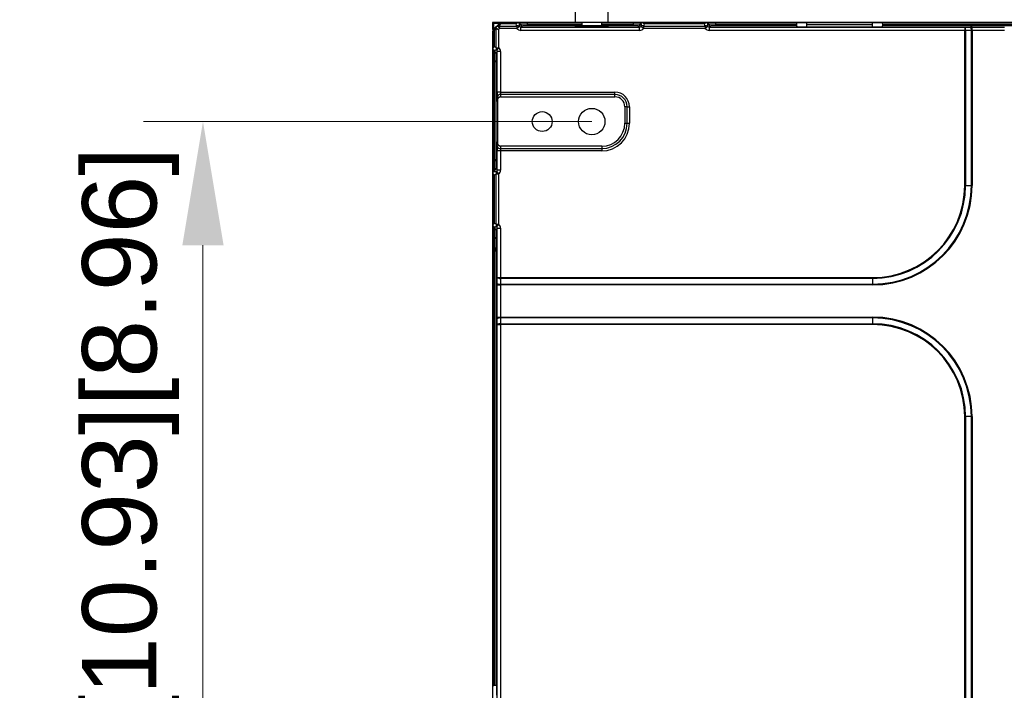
# Model space of a CAD drawing. Header units: millimetres. Extents: x -1086 to 4901, y 927 to 9917.
# Tile 75 of 85: x 2306 to 2604, y 9388 to 9591. Entities that reach past the tile are written whole.
import ezdxf

# ---------------------------------------------------------------- set-up
doc = ezdxf.new("R2010")
doc.units = ezdxf.units.MM
doc.header["$PDSIZE"] = -1
doc.layers.add('7标注层', color=6, linetype='Continuous', lineweight=15)
doc.styles.add('ARIAL', font='arial.ttf')
doc.dimstyles.new(')CCC-35A1', dxfattribs={"dimscale": 20, "dimtxt": 1.5, "dimasz": 2.5, "dimexe": 1.2, "dimexo": 0, "dimgap": 0.5, "dimtad": 1, "dimzin": 12, "dimdsep": 46, "dimtxsty": 'ARIAL', "dimcen": 0.5, "dimclrd": 6, "dimclre": 6, "dimclrt": 6, "dimadec": 3, "dimazin": 3, "dimtfac": 1, "dimtmove": 0, "dimatfit": 3, "dimfxl": 1, "dimlwd": 13, "dimlwe": 13, "dimarcsym": 0})

# ---------------------------------------------------------------- blocks, each defined once
blk = doc.blocks.new('*D79')
at = {"layer": '7标注层', "color": 6, "lineweight": 13}
for p, q in [((2479.6, 9559.9), (2343.91, 9559.9)), ((2361.91, 9522.4), (2361.91, 9319.9)), ((2479.55, 9282.4), (2343.91, 9282.4))]:
    blk.add_line(p, q, dxfattribs=at)
at = {"layer": '7标注层', "color": 6}
for points in [[(2368.16, 9522.4), (2355.66, 9522.4), (2361.91, 9559.9)], [(2355.66, 9319.9), (2368.16, 9319.9), (2361.91, 9282.4)]]:
    blk.add_solid(points, dxfattribs=at)
at = {"layer": 'Defpoints', "color": 0}
for p in [(2479.6, 9559.9), (2361.91, 9282.4), (2479.55, 9282.4)]:
    blk.add_point(p, dxfattribs=at)
at = {"layer": '7标注层', "color": 6, "insert": (2339.99, 9421.15), "char_height": 22.5, "attachment_point": 5, "rotation": 90, "style": 'ARIAL'}
blk.add_mtext('277.5 [10.93][8.96]', dxfattribs=at)

msp = doc.modelspace()

# ---------------------------------------------------------------- linework, layer by layer
at = {"color": 7, "linetype": 'Continuous', "lineweight": 25}
for p, q in [((2474.584, 9598.857), (2474.584, 9589.857)), ((2484.584, 9589.857), (2484.584, 9598.857)), ((2449.584, 9589.892), (2449.584, 9587.754)), ((2451.732, 9589.892), (2449.584, 9589.892)), ((2449.978, 9589.857), (2449.901, 9589.857)), ((2451.771, 9589.857), (2449.978, 9589.857)), ((2451.627, 9589.642), (2451.938, 9589.745)), ((2451.645, 9589.453), (2451.938, 9589.745)), ((2452.268, 9589.857), (2451.999, 9589.453)), ((2474.584, 9589.892), (2452.147, 9589.892)), ((2457.31, 9589.857), (2452.268, 9589.857)), ((2457.725, 9589.857), (2457.31, 9589.857)), ((2460.04, 9589.857), (2457.725, 9589.857)), ((2460.04, 9589.857), (2460.04, 9589.392)), ((2474.584, 9589.857), (2460.04, 9589.857)), ((2475.762, 9589.857), (2474.584, 9589.857)), ((2484.584, 9589.857), (2475.762, 9589.857)), ((2476.584, 9589.857), (2476.584, 9588.857)), ((2482.584, 9588.857), (2482.584, 9589.857)), ((2599.584, 9589.892), (2484.584, 9589.892)), ((2492.129, 9589.857), (2484.584, 9589.857)), ((2492.129, 9589.857), (2492.129, 9589.392)), ((2494.444, 9589.857), (2492.129, 9589.857)), ((2494.859, 9589.857), (2494.444, 9589.857)), ((2514.31, 9589.857), (2494.859, 9589.857)), ((2514.725, 9589.857), (2514.31, 9589.857)), ((2517.04, 9589.857), (2514.725, 9589.857)), ((2517.04, 9589.857), (2517.04, 9589.392)), ((2541.698, 9589.857), (2517.04, 9589.857)), ((2541.698, 9589.857), (2544.584, 9589.857)), ((2544.584, 9589.857), (2544.584, 9589.192)), ((2544.584, 9589.857), (2564.584, 9589.857)), ((2564.584, 9589.192), (2564.584, 9589.857)), ((2564.584, 9589.857), (2567.471, 9589.857)), ((2707.129, 9589.857), (2567.471, 9589.857)), ((2599.584, 9589.892), (2599.584, 9589.857)), ((2749.584, 9589.892), (2599.584, 9589.892)), ((2449.584, 9587.319), (2449.584, 9254.931)), ((2449.619, 9589.576), (2449.619, 9589.498)), ((2449.619, 9589.498), (2449.619, 9587.705)), ((2450.024, 9587.478), (2449.619, 9587.208)), ((2449.619, 9587.208), (2449.619, 9581.869)), ((2449.731, 9587.538), (2449.834, 9587.849)), ((2449.731, 9587.538), (2450.024, 9587.831)), ((2449.834, 9587.849), (2451.627, 9589.642)), ((2451.627, 9589.642), (2449.834, 9589.642)), ((2449.834, 9589.642), (2449.834, 9587.849)), ((2450.024, 9587.831), (2450.338, 9588.145)), ((2450.338, 9587.792), (2450.024, 9587.478)), ((2450.024, 9587.478), (2450.024, 9582.529)), ((2450.338, 9588.145), (2451.331, 9589.138)), ((2450.692, 9587.938), (2451.399, 9587.792)), ((2450.692, 9582.265), (2450.692, 9587.938)), ((2450.795, 9588.188), (2451.399, 9587.792)), ((2451.288, 9588.681), (2451.684, 9588.078)), ((2451.331, 9589.138), (2451.645, 9589.453)), ((2451.684, 9588.078), (2451.399, 9587.792)), ((2451.399, 9587.792), (2451.399, 9582.265)), ((2451.538, 9588.785), (2451.684, 9588.078)), ((2451.538, 9588.785), (2456.927, 9588.785)), ((2451.999, 9589.453), (2451.684, 9589.138)), ((2456.927, 9588.078), (2451.684, 9588.078)), ((2456.652, 9589.453), (2451.999, 9589.453)), ((2456.927, 9588.785), (2456.927, 9588.078)), ((2457.709, 9588.7), (2456.927, 9588.078)), ((2457.634, 9589.036), (2458.041, 9589.341)), ((2458.041, 9589.392), (2457.637, 9589.392)), ((2458.041, 9589.341), (2458.041, 9589.392)), ((2460.04, 9589.392), (2458.041, 9589.392)), ((2458.541, 9588.841), (2458.101, 9588.511)), ((2458.101, 9587.512), (2458.101, 9588.511)), ((2458.101, 9588.511), (2494.068, 9588.511)), ((2494.068, 9587.512), (2458.101, 9587.512)), ((2460.04, 9589.392), (2460.04, 9589.379)), ((2460.04, 9589.379), (2460.04, 9588.879)), ((2476.584, 9588.879), (2460.04, 9588.879)), ((2475.584, 9588.857), (2475.584, 9588.678)), ((2476.526, 9588.857), (2475.584, 9588.857)), ((2483.584, 9588.857), (2476.526, 9588.857)), ((2492.129, 9588.879), (2482.584, 9588.879)), ((2483.584, 9588.678), (2483.584, 9588.857)), ((2492.129, 9589.379), (2492.129, 9589.392)), ((2494.128, 9589.392), (2492.129, 9589.392)), ((2492.129, 9589.379), (2492.129, 9588.879)), ((2494.068, 9588.511), (2493.628, 9588.841)), ((2494.068, 9587.512), (2494.068, 9588.511)), ((2494.532, 9589.392), (2494.128, 9589.392)), ((2494.128, 9589.392), (2494.128, 9589.341)), ((2494.128, 9589.341), (2494.535, 9589.036)), ((2495.242, 9588.078), (2494.46, 9588.7)), ((2495.242, 9588.785), (2495.242, 9588.078)), ((2495.242, 9588.785), (2513.927, 9588.785)), ((2513.927, 9588.078), (2495.242, 9588.078)), ((2513.652, 9589.453), (2495.517, 9589.453)), ((2513.927, 9588.785), (2513.927, 9588.078)), ((2514.709, 9588.7), (2513.927, 9588.078)), ((2514.634, 9589.036), (2515.041, 9589.341)), ((2515.041, 9589.392), (2514.637, 9589.392)), ((2515.041, 9589.341), (2515.041, 9589.392)), ((2517.04, 9589.392), (2515.041, 9589.392)), ((2515.541, 9588.841), (2515.101, 9588.511)), ((2515.101, 9588.511), (2592.461, 9588.511)), ((2515.101, 9588.511), (2515.101, 9587.512)), ((2592.461, 9587.512), (2515.101, 9587.512)), ((2517.04, 9589.392), (2517.04, 9589.379)), ((2541.626, 9589.392), (2517.04, 9589.392)), ((2517.04, 9589.379), (2517.04, 9588.879)), ((2517.04, 9589.379), (2541.626, 9589.379)), ((2541.584, 9588.879), (2517.04, 9588.879)), ((2541.584, 9588.879), (2541.584, 9588.695)), ((2541.626, 9589.379), (2541.626, 9589.392)), ((2564.584, 9589.192), (2544.584, 9589.192)), ((2544.584, 9588.617), (2564.584, 9588.617)), ((2567.542, 9589.392), (2567.542, 9589.379)), ((2707.129, 9589.392), (2567.542, 9589.392)), ((2567.542, 9589.379), (2707.129, 9589.379)), ((2567.584, 9588.695), (2567.584, 9588.879)), ((2707.129, 9588.879), (2567.584, 9588.879)), ((2592.461, 9588.511), (2594.222, 9588.523)), ((2592.461, 9588.511), (2592.461, 9587.512)), ((2592.461, 9540.517), (2592.461, 9587.512)), ((2592.704, 9587.512), (2592.461, 9587.512)), ((2594.465, 9587.523), (2592.704, 9587.512)), ((2592.704, 9587.512), (2592.704, 9540.517)), ((2594.465, 9540.517), (2594.465, 9587.523)), ((2594.708, 9587.525), (2594.708, 9588.525)), ((2594.708, 9588.525), (2604.461, 9588.525)), ((2594.708, 9587.525), (2594.708, 9540.517)), ((2604.461, 9587.525), (2594.708, 9587.525)), ((2449.619, 9581.869), (2449.619, 9581.294)), ((2449.619, 9581.294), (2449.619, 9577.983)), ((2450.084, 9581.538), (2450.084, 9580.979)), ((2450.084, 9580.979), (2450.159, 9580.979)), ((2450.084, 9580.979), (2450.084, 9577.983)), ((2450.159, 9580.979), (2450.441, 9581.542)), ((2450.965, 9581.091), (2450.659, 9580.479)), ((2450.692, 9582.265), (2451.399, 9582.265)), ((2451.399, 9582.265), (2450.777, 9581.484)), ((2450.965, 9568.806), (2450.965, 9581.091)), ((2451.964, 9581.091), (2450.965, 9581.091)), ((2451.964, 9581.091), (2451.964, 9568.806)), ((2450.084, 9577.983), (2449.619, 9577.983)), ((2449.619, 9577.983), (2449.619, 9548.301)), ((2450.097, 9577.983), (2450.084, 9577.983)), ((2450.084, 9577.983), (2450.084, 9548.301)), ((2450.597, 9577.983), (2450.097, 9577.983)), ((2450.097, 9548.301), (2450.097, 9577.983)), ((2450.597, 9577.983), (2450.597, 9548.301)), ((2451.964, 9568.806), (2450.965, 9568.806)), ((2451.016, 9566.004), (2450.98, 9567.392)), ((2451.016, 9566.004), (2451.016, 9553.78)), ((2451.964, 9568.806), (2486.584, 9568.806)), ((2451.98, 9568.099), (2451.998, 9567.392)), ((2486.584, 9568.099), (2451.98, 9568.099)), ((2451.998, 9567.392), (2486.584, 9567.392)), ((2486.584, 9568.099), (2486.584, 9568.806)), ((2486.584, 9567.392), (2486.584, 9568.099)), ((2490.292, 9564.392), (2489.584, 9564.392)), ((2489.584, 9564.392), (2489.584, 9559.392)), ((2490.292, 9559.392), (2490.292, 9564.392)), ((2490.292, 9564.392), (2490.999, 9564.392)), ((2490.999, 9564.392), (2490.999, 9559.392)), ((2489.584, 9559.392), (2490.292, 9559.392)), ((2490.292, 9559.392), (2490.999, 9559.392)), ((2450.965, 9545.193), (2450.965, 9550.978)), ((2451.964, 9550.978), (2450.965, 9550.978)), ((2450.98, 9552.392), (2451.016, 9553.78)), ((2482.584, 9550.978), (2451.964, 9550.978)), ((2451.964, 9550.978), (2451.964, 9545.193)), ((2451.998, 9552.392), (2451.98, 9551.685)), ((2451.98, 9551.685), (2482.584, 9551.685)), ((2482.584, 9552.392), (2451.998, 9552.392)), ((2482.584, 9552.392), (2482.584, 9551.685)), ((2482.584, 9551.685), (2482.584, 9550.978)), ((2450.084, 9548.301), (2449.619, 9548.301)), ((2449.619, 9548.301), (2449.619, 9544.989)), ((2450.084, 9548.301), (2450.084, 9545.305)), ((2450.084, 9548.301), (2450.097, 9548.301)), ((2450.597, 9548.301), (2450.097, 9548.301)), ((2450.084, 9545.305), (2450.084, 9544.745)), ((2450.159, 9545.305), (2450.084, 9545.305)), ((2450.441, 9544.742), (2450.159, 9545.305)), ((2450.659, 9545.804), (2450.965, 9545.193)), ((2451.964, 9545.193), (2450.965, 9545.193)), ((2449.619, 9544.989), (2449.619, 9544.414)), ((2449.619, 9544.414), (2449.619, 9528.369)), ((2450.024, 9543.755), (2450.024, 9529.029)), ((2450.692, 9544.019), (2451.399, 9544.019)), ((2450.692, 9528.765), (2450.692, 9544.019)), ((2450.777, 9544.8), (2451.399, 9544.019)), ((2451.399, 9544.019), (2451.399, 9528.765)), ((2592.461, 9540.517), (2592.704, 9540.517)), ((2592.704, 9540.517), (2594.465, 9540.517)), ((2594.708, 9540.517), (2594.465, 9540.517)), ((2449.619, 9528.369), (2449.619, 9527.794)), ((2449.619, 9527.794), (2449.619, 9524.483)), ((2450.084, 9528.038), (2450.084, 9527.479)), ((2450.084, 9527.479), (2450.159, 9527.479)), ((2450.084, 9527.479), (2450.084, 9524.483)), ((2450.159, 9527.479), (2450.441, 9528.042)), ((2450.965, 9527.591), (2450.659, 9526.979)), ((2450.692, 9528.765), (2451.399, 9528.765)), ((2451.399, 9528.765), (2450.777, 9527.984)), ((2450.965, 9527.591), (2451.964, 9527.591)), ((2450.965, 9512.64), (2450.965, 9527.591)), ((2451.964, 9527.591), (2451.964, 9512.64)), ((2450.084, 9524.483), (2449.619, 9524.483)), ((2449.619, 9524.483), (2449.619, 9389.029)), ((2450.097, 9524.483), (2450.084, 9524.483)), ((2450.084, 9524.483), (2450.084, 9389.1)), ((2450.597, 9524.483), (2450.097, 9524.483)), ((2450.097, 9389.1), (2450.097, 9524.483)), ((2450.597, 9524.483), (2450.597, 9389.142)), ((2450.953, 9510.879), (2450.965, 9512.64)), ((2450.965, 9512.64), (2451.964, 9512.64)), ((2451.964, 9512.397), (2451.953, 9510.636)), ((2451.964, 9512.64), (2451.964, 9512.397)), ((2451.964, 9512.64), (2564.584, 9512.64)), ((2564.584, 9512.397), (2451.964, 9512.397)), ((2564.584, 9512.64), (2564.584, 9512.397)), ((2564.584, 9512.397), (2564.584, 9510.636)), ((2450.952, 9510.394), (2451.951, 9510.394)), ((2450.952, 9500.64), (2450.952, 9510.394)), ((2564.584, 9510.394), (2451.951, 9510.394)), ((2451.951, 9510.394), (2451.951, 9500.64)), ((2451.953, 9510.636), (2564.584, 9510.636)), ((2564.584, 9510.394), (2564.584, 9510.636)), ((2450.952, 9500.64), (2451.951, 9500.64)), ((2451.951, 9500.64), (2564.584, 9500.64)), ((2451.953, 9500.397), (2451.964, 9498.636)), ((2564.584, 9500.397), (2451.953, 9500.397)), ((2564.584, 9500.397), (2564.584, 9500.64)), ((2564.584, 9500.397), (2564.584, 9498.636)), ((2450.965, 9498.394), (2450.953, 9500.155)), ((2450.965, 9498.394), (2451.964, 9498.394)), ((2450.965, 9343.89), (2450.965, 9498.394)), ((2451.964, 9498.636), (2451.964, 9498.394)), ((2451.964, 9498.636), (2564.584, 9498.636)), ((2451.964, 9498.394), (2451.964, 9343.89)), ((2564.584, 9498.394), (2451.964, 9498.394)), ((2564.584, 9498.636), (2564.584, 9498.394)), ((2592.461, 9371.767), (2592.461, 9470.517)), ((2592.704, 9470.517), (2592.461, 9470.517)), ((2592.704, 9470.517), (2592.704, 9371.767)), ((2594.465, 9470.517), (2592.704, 9470.517)), ((2594.465, 9371.767), (2594.465, 9470.517)), ((2594.465, 9470.517), (2594.708, 9470.517)), ((2594.708, 9470.517), (2594.708, 9371.767)), ((2449.619, 9386.142), (2449.619, 9389.029)), ((2450.084, 9389.1), (2450.097, 9389.1)), ((2450.598, 9389.142), (2450.781, 9389.142))]:
    msp.add_line(p, q, dxfattribs=at)
at = {"color": 8, "linetype": 'Continuous', "lineweight": 25}
for p, q in [((2476.584, 9589.392), (2460.04, 9589.392)), ((2460.04, 9589.379), (2476.584, 9589.379)), ((2492.129, 9589.392), (2482.584, 9589.392)), ((2482.584, 9589.379), (2492.129, 9589.379)), ((2544.584, 9589.192), (2544.584, 9588.617)), ((2564.584, 9588.617), (2564.584, 9589.192))]:
    msp.add_line(p, q, dxfattribs=at)
at = {"color": 7, "linetype": 'Continuous', "lineweight": 25}
for centre, radius in [((2464.584, 9559.892), 3), ((2479.584, 9559.892), 4)]:
    msp.add_circle(centre, radius, dxfattribs=at)
for centre, radius, start, end in [((2450.084, 9589.392), 0.5, 111.56519, 158.43481), ((2450.235, 9589.529), 0.416, 128.09663, 164.31634), ((2452.028, 9589.529), 0.416, 128.09663, 164.31634), ((2452.292, 9589.392), 0.5, 111.56519, 135), ((2457.541, 9589.392), 0.5, 359.99077, 68.41157), ((2494.628, 9589.392), 0.5, 111.58843, 180.00923), ((2514.541, 9589.392), 0.5, 359.99077, 68.41157), ((2449.947, 9589.241), 0.416, 105.68366, 141.90337), ((2449.947, 9587.448), 0.416, 105.68366, 141.90337), ((2450.084, 9587.185), 0.5, 135, 158.43481), ((2450.278, 9587.654), 0.309, 145.14306, 214.85694), ((2450.592, 9587.969), 0.309, 145.14306, 214.85694), ((2451.404, 9587.789), 0.728, 146.79193, 168.20807), ((2451.687, 9588.072), 0.728, 101.79193, 123.20807), ((2451.508, 9588.884), 0.309, 55.14306, 124.85694), ((2451.822, 9589.199), 0.309, 55.14306, 124.85694), ((2457.254, 9588.151), 0.713, 50.32153, 117.25097), ((2458.541, 9589.341), 0.5, 180.05364, 269.93108), ((2493.628, 9589.341), 0.5, 270.06892, 359.94636), ((2494.915, 9588.151), 0.713, 62.74903, 129.67847), ((2514.254, 9588.151), 0.713, 50.32153, 117.25097), ((2515.541, 9589.341), 0.5, 180.05364, 269.93108), ((2591.426, 9587.731), 1.297, 350.27057, 37.00447), ((2593.187, 9587.742), 1.297, 350.27057, 37.00447), ((2450.084, 9581.479), 0.5, 201.61749, 270.02075), ((2450.159, 9580.478), 0.5, 0.12137, 89.93757), ((2451.341, 9581.941), 0.726, 153.47298, 219.01565), ((2451.871, 9567.192), 0.913, 83.18537, 167.36192), ((2486.584, 9564.392), 4.414, 0, 90), ((2486.584, 9564.392), 3.707, 0, 90), ((2486.584, 9564.392), 3, 0, 90), ((2482.584, 9559.392), 7, 270, 0), ((2482.584, 9559.392), 7.707, 270, 0), ((2482.584, 9559.392), 8.414, 270, 0), ((2451.871, 9552.592), 0.913, 192.63808, 276.81463), ((2450.084, 9544.805), 0.5, 89.97925, 158.38251), ((2450.159, 9545.806), 0.5, 270.06243, 359.87863), ((2451.341, 9544.343), 0.726, 140.98435, 206.52702), ((2564.584, 9540.517), 27.877, 270, 0), ((2564.584, 9540.517), 28.119, 270, 0), ((2564.584, 9540.517), 29.881, 270, 0), ((2564.584, 9540.517), 30.123, 270, 0), ((2450.084, 9527.979), 0.5, 201.61749, 270.02075), ((2450.159, 9526.978), 0.5, 0.12137, 89.93757), ((2451.341, 9528.441), 0.726, 153.47298, 219.01565), ((2451.745, 9513.676), 1.297, 232.99553, 279.72943), ((2451.734, 9511.914), 1.297, 232.99553, 279.72943), ((2451.734, 9499.119), 1.297, 80.27057, 127.00447), ((2564.584, 9470.517), 30.123, 0, 90), ((2564.584, 9470.517), 29.881, 0, 90), ((2451.745, 9497.358), 1.297, 80.27057, 127.00447), ((2564.584, 9470.517), 28.119, 0, 90), ((2564.584, 9470.517), 27.877, 0, 90)]:
    msp.add_arc(centre, radius, start, end, dxfattribs=at)
for centre, major_axis, ratio, start_param, end_param in [((2450.692, 9587.085), (-0.144, 1.17), 0.5085679, 5.8757718, 6.66117), ((2450.338, 9587.085), (0.354, 0.854), 0.4142136, 0, 0.7853982), ((2452.392, 9588.785), (1.17, -0.144), 0.5085679, 2.7636079, 3.5490061), ((2452.392, 9589.138), (0.854, 0.354), 0.4142136, 2.3561945, 3.1415927), ((2458.136, 9589.745), (0.72, 1.379), 0.9561968, 2.2244956, 2.7062617), ((2458.102, 9589.012), (1.201, 0.901), 0.9990488, 3.1701803, 4.0685164), ((2458.136, 9589.037), (0.268, 0.487), 0.8765142, 2.0232521, 2.6947989), ((2458.102, 9589.012), (0.402, 0.301), 0.9952637, 3.1701803, 4.0685164), ((2460.04, 9589.34), (2, 0), 0.0196394, 1.5707963, 3.1066861), ((2460.04, 9588.84), (1.5, 0), 0.0261859, 1.5707963, 3.1066861), ((2479.584, 9588.761), (5.1, 0), 0.0261859, 2.4723854, 6.9523925), ((2479.584, 9588.761), (5.1, 0), 0.0261859, 2.1996713, 2.3402161), ((2479.584, 9588.761), (5.1, 0), 0.0261859, 0.8013766, 0.9419214), ((2492.129, 9589.34), (2, 0), 0.0196394, 0.0349066, 1.5707963), ((2492.129, 9588.84), (1.5, 0), 0.0261859, 0.0349066, 1.5707963), ((2494.067, 9589.012), (0.402, -0.301), 0.9952637, 5.3562616, 6.2545976), ((2494.067, 9589.012), (1.201, -0.901), 0.9990488, 5.3562616, 6.2545976), ((2494.033, 9589.037), (-0.268, 0.487), 0.8765142, 3.5883864, 4.2599332), ((2494.033, 9589.745), (-0.72, 1.379), 0.9561968, 3.5769236, 4.0586897), ((2515.136, 9589.745), (0.72, 1.379), 0.9561968, 2.2244956, 2.7062617), ((2515.102, 9589.012), (1.201, 0.901), 0.9990488, 3.1701803, 4.0685164), ((2515.136, 9589.037), (0.268, 0.487), 0.8765142, 2.0232521, 2.6947989), ((2515.102, 9589.012), (0.402, 0.301), 0.9952637, 3.1701803, 4.0685164), ((2517.04, 9589.34), (2, 0), 0.0196394, 1.5707963, 3.1066861), ((2517.04, 9588.84), (1.5, 0), 0.0261859, 1.5707963, 3.1066861), ((2544.584, 9588.879), (3, 0), 0.0261859, 3.1372298, 3.1415927), ((2544.584, 9588.695), (3, 0), 0.0261859, 3.1415927, 4.712389), ((2564.584, 9588.695), (3, 0), 0.0261859, 4.712389, 6.2831853), ((2564.584, 9588.879), (3, 0), 0.0261859, 0, 0.0043628), ((2594.708, 9588.472), (2, 0), 0.0261859, 1.5707963, 1.815775), ((2594.708, 9587.473), (1, 0), 0.0523718, 1.5707963, 1.815775), ((2449.732, 9581.038), (1.311, 0.859), 0.9416663, 0.3456522, 0.8274183), ((2450.163, 9577.983), (0, 3), 0.0218216, 0.0523599, 1.5707963), ((2450.439, 9581.038), (0.466, 0.328), 0.8381341, 0.3627625, 1.0338528), ((2450.464, 9581.089), (0.225, 0.451), 0.9915053, 5.1764476, 6.0747837), ((2450.464, 9581.089), (-0.672, -1.344), 0.9982883, 2.034855, 2.933191), ((2450.663, 9577.983), (0, 2.5), 0.0261859, 0.0523599, 1.5707963), ((2451.017, 9568.806), (0, 2), 0.0261859, 1.5707963, 2.3561945), ((2452.017, 9565.978), (0.037, -1.414), 0.7069856, 3.1230817, 4.6753671), ((2452.017, 9568.806), (0, 1), 0.0523718, 1.5707963, 2.3561945), ((2451.017, 9550.978), (0, 2), 0.0261859, 0.7853982, 1.5707963), ((2452.017, 9553.806), (-0.037, -1.414), 0.7069856, 4.7494109, 6.3016963), ((2452.017, 9550.978), (0, 1), 0.0523718, 0.7853982, 1.5707963), ((2450.163, 9548.301), (0, 3), 0.0218216, 1.5707963, 3.0892328), ((2450.663, 9548.301), (0, 2.5), 0.0261859, 1.5707963, 3.0892328), ((2450.464, 9545.195), (-0.225, 0.451), 0.9915053, 3.3499943, 4.2483303), ((2450.464, 9545.195), (0.672, -1.344), 0.9982883, 0.2084016, 1.1067377), ((2449.732, 9545.245), (1.311, -0.859), 0.9416663, 5.455767, 5.9375331), ((2450.439, 9545.245), (0.466, -0.328), 0.8381341, 5.2493325, 5.9204228), ((2449.732, 9527.538), (1.311, 0.859), 0.9416663, 0.3456522, 0.8274183), ((2450.163, 9524.483), (0, 3), 0.0218216, 0.0523599, 1.5707963), ((2450.439, 9527.538), (0.466, 0.328), 0.8381341, 0.3627625, 1.0338528), ((2450.464, 9527.589), (0.225, 0.451), 0.9915053, 5.1764476, 6.0747837), ((2450.464, 9527.589), (-0.672, -1.344), 0.9982883, 2.034855, 2.933191), ((2450.663, 9524.483), (0, 2.5), 0.0261859, 0.0523599, 1.5707963), ((2451.004, 9510.394), (0, 2), 0.0261859, 1.3258177, 1.5707963), ((2452.004, 9510.394), (0, 1), 0.0523718, 1.3258177, 1.5707963), ((2451.004, 9500.64), (0, 2), 0.0261859, 1.5707963, 1.815775), ((2452.004, 9500.64), (0, 1), 0.0523718, 1.5707963, 1.815775), ((2450.598, 9386.142), (0, 3), 0.0261859, 0, 0.0043628), ((2450.781, 9386.142), (0, 3), 0.0261859, 4.712389, 6.2831853)]:
    msp.add_ellipse(centre, major_axis=major_axis, ratio=ratio, start_param=start_param, end_param=end_param, dxfattribs=at)
msp.add_ellipse((2450.689, 9521.142), major_axis=(0, 3.4), ratio=0.0261859, dxfattribs=at)
for points, knots in [([(2452.108, 9589.857), (2452.108, 9589.857), (2452.069, 9589.857), (2451.946, 9589.857), (2451.864, 9589.857), (2451.771, 9589.857)], [0, 0, 0, 0, 0.5, 0.5, 1, 1, 1, 1]), ([(2452.268, 9589.857), (2452.235, 9589.857), (2452.203, 9589.857), (2452.159, 9589.857), (2452.145, 9589.857), (2452.114, 9589.857), (2452.108, 9589.857), (2452.108, 9589.857)], [0, 0, 0, 0, 0.25, 0.25, 0.5, 0.5, 1, 1, 1, 1]), ([(2457.316, 9589.854), (2457.202, 9589.823), (2457.089, 9589.775), (2456.922, 9589.675), (2456.867, 9589.637), (2456.758, 9589.552), (2456.703, 9589.504), (2456.652, 9589.453)], [0, 0, 0, 0, 0.5, 0.5, 0.75, 0.75, 1, 1, 1, 1]), ([(2457.316, 9589.854), (2457.404, 9589.819), (2457.482, 9589.76), (2457.567, 9589.645), (2457.591, 9589.602), (2457.617, 9589.529), (2457.624, 9589.504), (2457.634, 9589.449), (2457.637, 9589.42), (2457.637, 9589.392)], [0, 0, 0, 0, 0.5, 0.5, 0.75, 0.75, 0.875, 0.875, 1, 1, 1, 1]), ([(2494.532, 9589.392), (2494.532, 9589.449), (2494.543, 9589.505), (2494.577, 9589.601), (2494.601, 9589.644), (2494.687, 9589.76), (2494.765, 9589.819), (2494.853, 9589.854)], [0, 0, 0, 0, 0.25, 0.25, 0.5, 0.5, 1, 1, 1, 1]), ([(2494.853, 9589.854), (2494.967, 9589.823), (2495.08, 9589.775), (2495.247, 9589.675), (2495.302, 9589.637), (2495.411, 9589.552), (2495.466, 9589.504), (2495.517, 9589.453)], [0, 0, 0, 0, 0.5, 0.5, 0.75, 0.75, 1, 1, 1, 1]), ([(2514.316, 9589.854), (2514.202, 9589.823), (2514.089, 9589.775), (2513.922, 9589.675), (2513.867, 9589.637), (2513.758, 9589.552), (2513.703, 9589.504), (2513.652, 9589.453)], [0, 0, 0, 0, 0.5, 0.5, 0.75, 0.75, 1, 1, 1, 1]), ([(2514.316, 9589.854), (2514.404, 9589.819), (2514.482, 9589.76), (2514.567, 9589.645), (2514.591, 9589.602), (2514.617, 9589.529), (2514.624, 9589.504), (2514.634, 9589.449), (2514.637, 9589.42), (2514.637, 9589.392)], [0, 0, 0, 0, 0.5, 0.5, 0.75, 0.75, 0.875, 0.875, 1, 1, 1, 1]), ([(2541.626, 9589.392), (2541.626, 9589.493), (2541.631, 9589.592), (2541.654, 9589.757), (2541.672, 9589.821), (2541.698, 9589.857)], [0, 0, 0, 0, 0.5, 0.5, 1, 1, 1, 1]), ([(2567.471, 9589.857), (2567.497, 9589.821), (2567.515, 9589.757), (2567.537, 9589.593), (2567.542, 9589.493), (2567.542, 9589.392)], [0, 0, 0, 0, 0.5, 0.5, 1, 1, 1, 1]), ([(2449.619, 9587.705), (2449.619, 9587.613), (2449.619, 9587.531), (2449.619, 9587.407), (2449.619, 9587.369), (2449.619, 9587.369)], [0, 0, 0, 0, 0.5, 0.5, 1, 1, 1, 1]), ([(2449.619, 9587.369), (2449.619, 9587.369), (2449.619, 9587.362), (2449.619, 9587.331), (2449.619, 9587.317), (2449.619, 9587.273), (2449.619, 9587.242), (2449.619, 9587.208)], [0, 0, 0, 0, 0.5, 0.5, 0.75, 0.75, 1, 1, 1, 1]), ([(2457.637, 9589.392), (2457.636, 9589.276), (2457.635, 9589.161), (2457.634, 9589.045), (2457.634, 9589.042), (2457.634, 9589.039), (2457.634, 9589.036)], [0, 0, 0, 0, 0.00035326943, 0.00035326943, 0.00035326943, 0.00036258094, 0.00036258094, 0.00036258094, 0.00036258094]), ([(2494.532, 9589.392), (2494.533, 9589.276), (2494.534, 9589.161), (2494.535, 9589.045), (2494.535, 9589.042), (2494.535, 9589.039), (2494.535, 9589.036)], [0, 0, 0, 0, 0.00035326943, 0.00035326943, 0.00035326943, 0.00036258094, 0.00036258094, 0.00036258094, 0.00036258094]), ([(2514.637, 9589.392), (2514.636, 9589.276), (2514.635, 9589.161), (2514.634, 9589.045), (2514.634, 9589.042), (2514.634, 9589.039), (2514.634, 9589.036)], [0, 0, 0, 0, 0.00035326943, 0.00035326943, 0.00035326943, 0.00036258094, 0.00036258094, 0.00036258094, 0.00036258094]), ([(2541.584, 9588.879), (2541.585, 9588.883), (2541.595, 9588.938), (2541.617, 9589.122), (2541.626, 9589.249), (2541.626, 9589.379)], [0, 0, 0, 0, 0.5, 0.5, 1, 1, 1, 1]), ([(2567.542, 9589.379), (2567.542, 9589.249), (2567.552, 9589.122), (2567.574, 9588.938), (2567.584, 9588.883), (2567.584, 9588.879)], [0, 0, 0, 0, 0.5, 0.5, 1, 1, 1, 1]), ([(2449.624, 9581.86), (2449.655, 9581.975), (2449.704, 9582.088), (2449.803, 9582.256), (2449.841, 9582.312), (2449.925, 9582.422), (2449.973, 9582.477), (2450.024, 9582.529)], [0, 0, 0, 0, 0.5, 0.5, 0.75, 0.75, 1, 1, 1, 1]), ([(2450.084, 9581.538), (2450.028, 9581.538), (2449.972, 9581.549), (2449.877, 9581.584), (2449.834, 9581.608), (2449.719, 9581.694), (2449.66, 9581.771), (2449.624, 9581.86)], [0, 0, 0, 0, 0.25, 0.25, 0.5, 0.5, 1, 1, 1, 1]), ([(2450.084, 9581.538), (2450.2, 9581.54), (2450.316, 9581.541), (2450.432, 9581.542), (2450.435, 9581.542), (2450.438, 9581.542), (2450.441, 9581.542)], [0, 0, 0, 0, 0.00035413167, 0.00035413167, 0.00035413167, 0.00036344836, 0.00036344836, 0.00036344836, 0.00036344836]), ([(2449.624, 9544.424), (2449.66, 9544.512), (2449.719, 9544.59), (2449.833, 9544.676), (2449.875, 9544.699), (2449.948, 9544.726), (2449.973, 9544.733), (2450.028, 9544.743), (2450.056, 9544.746), (2450.084, 9544.745)], [0, 0, 0, 0, 0.5, 0.5, 0.75, 0.75, 0.875, 0.875, 1, 1, 1, 1]), ([(2449.624, 9544.424), (2449.655, 9544.309), (2449.704, 9544.195), (2449.803, 9544.027), (2449.841, 9543.972), (2449.925, 9543.862), (2449.973, 9543.807), (2450.024, 9543.755)], [0, 0, 0, 0, 0.5, 0.5, 0.75, 0.75, 1, 1, 1, 1]), ([(2450.084, 9544.745), (2450.2, 9544.744), (2450.316, 9544.743), (2450.432, 9544.742), (2450.435, 9544.742), (2450.438, 9544.742), (2450.441, 9544.742)], [0, 0, 0, 0, 0.00035413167, 0.00035413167, 0.00035413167, 0.00036344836, 0.00036344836, 0.00036344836, 0.00036344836]), ([(2449.624, 9528.36), (2449.655, 9528.475), (2449.704, 9528.588), (2449.803, 9528.756), (2449.841, 9528.812), (2449.925, 9528.922), (2449.973, 9528.977), (2450.024, 9529.029)], [0, 0, 0, 0, 0.5, 0.5, 0.75, 0.75, 1, 1, 1, 1]), ([(2450.084, 9528.038), (2450.028, 9528.038), (2449.972, 9528.049), (2449.877, 9528.084), (2449.834, 9528.108), (2449.719, 9528.194), (2449.66, 9528.271), (2449.624, 9528.36)], [0, 0, 0, 0, 0.25, 0.25, 0.5, 0.5, 1, 1, 1, 1]), ([(2450.084, 9528.038), (2450.2, 9528.04), (2450.316, 9528.041), (2450.432, 9528.042), (2450.435, 9528.042), (2450.438, 9528.042), (2450.441, 9528.042)], [0, 0, 0, 0, 0.00035413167, 0.00035413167, 0.00035413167, 0.00036344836, 0.00036344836, 0.00036344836, 0.00036344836]), ([(2449.619, 9389.029), (2449.655, 9389.054), (2449.719, 9389.072), (2449.883, 9389.095), (2449.983, 9389.1), (2450.084, 9389.1)], [0, 0, 0, 0, 0.5, 0.5, 1, 1, 1, 1]), ([(2450.097, 9389.1), (2450.227, 9389.1), (2450.354, 9389.11), (2450.538, 9389.131), (2450.594, 9389.141), (2450.597, 9389.142)], [0, 0, 0, 0, 0.5, 0.5, 1, 1, 1, 1])]:
    msp.add_open_spline(points, degree=3, knots=knots, dxfattribs=at)
for points in [[(2457.316, 9589.854), (2457.314, 9589.855), (2457.312, 9589.856), (2457.31, 9589.857)], [(2494.853, 9589.854), (2494.855, 9589.855), (2494.857, 9589.856), (2494.859, 9589.857)], [(2514.316, 9589.854), (2514.314, 9589.855), (2514.312, 9589.856), (2514.31, 9589.857)], [(2449.624, 9581.86), (2449.622, 9581.863), (2449.621, 9581.866), (2449.619, 9581.869)], [(2449.624, 9544.424), (2449.622, 9544.421), (2449.621, 9544.417), (2449.619, 9544.414)], [(2449.624, 9528.36), (2449.622, 9528.363), (2449.621, 9528.366), (2449.619, 9528.369)]]:
    msp.add_open_spline(points, degree=3, dxfattribs=at)

# ---------------------------------------------------------------- dimensions: what is measured, and where the dimension line sits
at = {"layer": '7标注层'}
dim = msp.add_linear_dim(base=(2361.913, 9282.402), p1=(2479.6, 9559.902), p2=(2479.554, 9282.402), angle=90, text='<>[8.96]', dimstyle=')CCC-35A1', override={"dimscale": 15}, dxfattribs=at)
dim.commit()
dim.dimension.update_dxf_attribs({"geometry": '*D79', "text_midpoint": (2339.994, 9421.152)})

doc.saveas('drawing.dxf')
